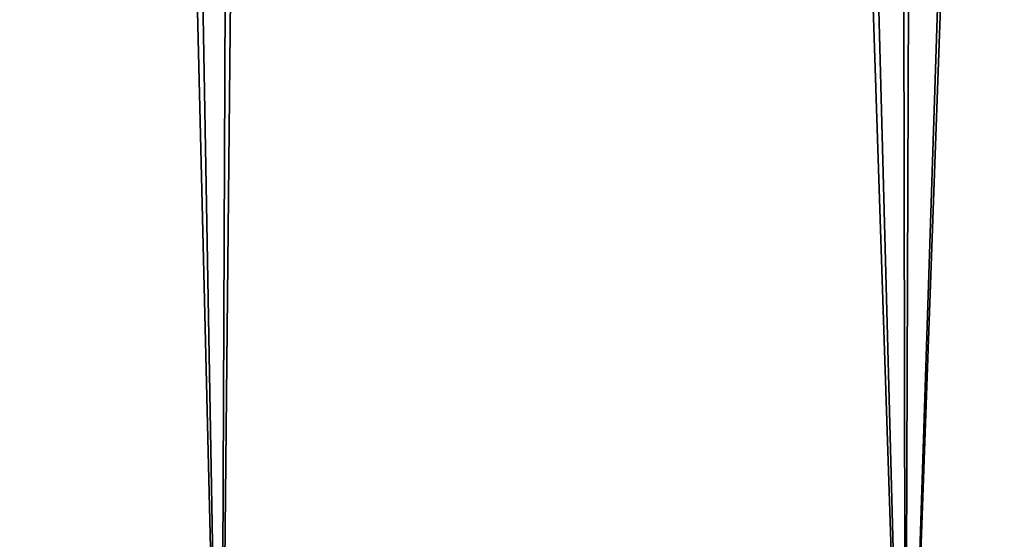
# Model space of a CAD drawing. Header units: millimetres. Extents: x -150 to 150, y 436 to 537.
# Tile 159 of 170: x -137.331 to -136.624, y 506.212 to 506.586. Entities that reach past the tile are written whole.
import ezdxf

# ---------------------------------------------------------------- set-up
doc = ezdxf.new("R2010")
doc.units = ezdxf.units.MM
doc.header["$LTSCALE"] = 52.148148
for name, color, linetype in [('28', 7, 'CONTINUOUS'), ('36', 7, 'CONTINUOUS'), ('41', 7, 'CONTINUOUS'), ('43', 7, 'CONTINUOUS')]:
    doc.layers.add(name, color=color, linetype=linetype)

msp = doc.modelspace()

# ---------------------------------------------------------------- linework, layer by layer
at = {"layer": '28', "linetype": 'Continuous'}
for points in [[(-137.61778, 505.88911, 110.33382), (-137.18636, 505.88911, 110.82571), (-137.5212, 519.56934, 110.45571), (-137.61778, 505.88911, 110.33382)], [(-137.5212, 519.56934, 110.45571), (-137.18636, 505.88911, 110.82571), (-137.13643, 519.23415, 110.87494), (-137.5212, 519.56934, 110.45571)], [(-137.18636, 505.88911, 110.82571), (-136.69459, 505.88911, 111.25691), (-137.13643, 519.23415, 110.87494), (-137.18636, 505.88911, 110.82571)], [(-137.13643, 519.23415, 110.87494), (-136.69459, 505.88911, 111.25691), (-136.72207, 518.93682, 111.23567), (-137.13643, 519.23415, 110.87494)], [(-136.72207, 518.93682, 111.23567), (-136.69459, 505.88911, 111.25691), (-136.28307, 518.67813, 111.5411), (-136.72207, 518.93682, 111.23567)], [(-136.69459, 505.88911, 111.25691), (-136.15085, 505.88911, 111.62017), (-136.28307, 518.67813, 111.5411), (-136.69459, 505.88911, 111.25691)]]:
    msp.add_3dface(points, dxfattribs=at)
at = {"layer": '36', "linetype": 'Continuous'}
for points in [[(-137.61812, 505.88911, -25.75358), (-137.43266, 519.48624, -25.98116), (-137.18691, 505.88911, -26.24536), (-137.61812, 505.88911, -25.75358)], [(-137.43266, 519.48624, -25.98116), (-137.05416, 519.17049, -26.37332), (-137.18691, 505.88911, -26.24536), (-137.43266, 519.48624, -25.98116)], [(-137.18691, 505.88911, -26.24536), (-137.05416, 519.17049, -26.37332), (-136.69503, 505.88911, -26.67678), (-137.18691, 505.88911, -26.24536)], [(-137.05416, 519.17049, -26.37332), (-136.6518, 518.89174, -26.70958), (-136.69503, 505.88911, -26.67678), (-137.05416, 519.17049, -26.37332)], [(-136.6518, 518.89174, -26.70958), (-136.23631, 518.65369, -26.9899), (-136.69503, 505.88911, -26.67678), (-136.6518, 518.89174, -26.70958)], [(-136.69503, 505.88911, -26.67678), (-136.23631, 518.65369, -26.9899), (-136.15101, 505.88911, -27.04028), (-136.69503, 505.88911, -26.67678)]]:
    msp.add_3dface(points, dxfattribs=at)
at = {"layer": '41', "linetype": 'Continuous'}
for points in [[(-150, 535.2991, -150), (150, 535.2991, -150), (-150, 435.8991, -150), (-150, 535.2991, -150)], [(150, 535.2991, -150), (150, 435.8991, -150), (-150, 435.8991, -150), (150, 535.2991, -150)]]:
    msp.add_3dface(points, dxfattribs=at)
at = {"layer": '43', "linetype": 'Continuous'}
for points in [[(150, 435.8991, 150), (150, 535.2991, 150), (-150, 535.2991, 150), (150, 435.8991, 150)], [(150, 435.8991, 150), (-150, 535.2991, 150), (-150, 435.8991, 150), (150, 435.8991, 150)]]:
    msp.add_3dface(points, dxfattribs=at)

doc.saveas('drawing.dxf')
